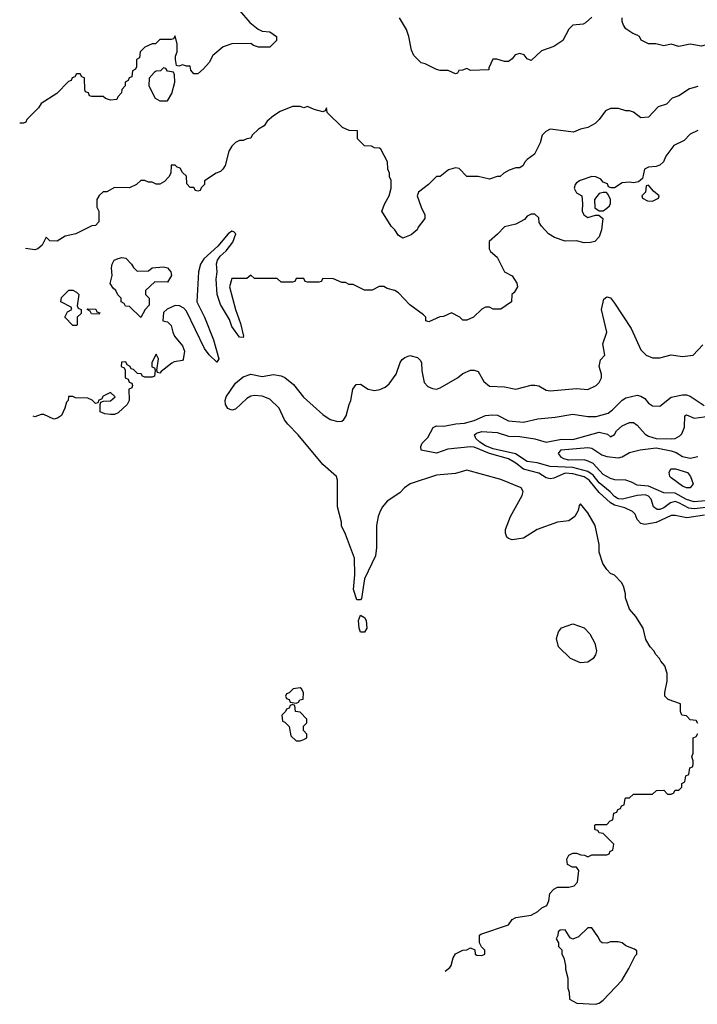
# Model space of a CAD drawing. Header units: inches. Extents: x 2348352 to 2479776, y 460422 to 613655.
# Tile 1 of 256: x 2375310 to 2378888, y 462845 to 468039. Entities that reach past the tile are written whole.
import ezdxf

# ---------------------------------------------------------------- set-up
doc = ezdxf.new("R2010")
doc.units = ezdxf.units.IN
doc.header["$MEASUREMENT"] = 0
doc.layers.add('C3476', color=7, linetype='Continuous')

msp = doc.modelspace()

# ---------------------------------------------------------------- linework, layer by layer
at = {"layer": 'C3476', "color": 4}
for points, elevation in [([(2376470, 468088), (2376525.2, 468025.2), (2376569.1, 467989.1), (2376590, 467979), (2376630, 467975.3), (2376666, 467950), (2376666, 467930), (2376630, 467894), (2376570, 467894), (2376543.6, 467903.6), (2376530, 467914), (2376430, 467912), (2376384, 467896), (2376328.9, 467851.1), (2376310, 467814), (2376280.4, 467779.6), (2376250, 467754), (2376230, 467754), (2376212.7, 467772.7), (2376210, 467794), (2376190, 467794), (2376170, 467802), (2376150, 467794), (2376138, 467798), (2376132, 467830), (2376132.7, 467847.3), (2376142, 467870), (2376142, 467910), (2376130, 467954), (2376122, 467938), (2376110, 467934), (2376050, 467934), (2376027.3, 467912.7), (2376010, 467912), (2375970, 467894), (2375946, 467870), (2375942, 467838), (2375926, 467830), (2375926, 467790), (2375922, 467778), (2375906, 467770), (2375902, 467738), (2375887.3, 467732.7), (2375882, 467718), (2375866, 467710), (2375866, 467690), (2375848.4, 467671.6), (2375847.3, 467652.7), (2375827.3, 467632.7), (2375822, 467618), (2375790, 467614), (2375763.6, 467623.6), (2375750, 467634), (2375690, 467634), (2375678, 467638), (2375672.7, 467652.7), (2375658, 467658), (2375654, 467670), (2375652.7, 467732.7), (2375638, 467738), (2375630, 467754), (2375610, 467754), (2375602, 467738), (2375587.3, 467732.7), (2375582, 467718), (2375567.3, 467712.7), (2375506, 467650), (2375423.1, 467596.9), (2375410, 467574), (2375347.3, 467512.7), (2375342, 467498), (2375330, 467494), (2375309.9, 467494)], 136), ([(2378330, 468052), (2378298, 468022), (2378284, 468016), (2378230, 468010.8), (2378209, 467990), (2378178, 467930), (2378130, 467898), (2378064.7, 467875.3), (2378010, 467824.7), (2377990, 467832), (2377974, 467854), (2377950, 467861), (2377925.2, 467854.8), (2377910, 467832), (2377890, 467818), (2377870, 467818), (2377828.4, 467831.6), (2377808.7, 467831.3), (2377786, 467786), (2377786, 467774), (2377690, 467772), (2377670, 467782), (2377647.3, 467772.7), (2377628.4, 467771.6), (2377622, 467758), (2377610, 467754), (2377571.3, 467771.3), (2377530, 467771.3), (2377510, 467776), (2377450, 467806), (2377430, 467811), (2377391, 467850), (2377378, 467878), (2377364.7, 467950), (2377351.6, 467988.4), (2377316, 468050)], 136), ([(2379248.7, 468050), (2379222, 468030), (2379170, 468014), (2379090, 468002.8), (2379069.4, 467990.6), (2379030, 467954), (2378948, 467910), (2378910, 467898.8), (2378850, 467911), (2378790, 467898), (2378750, 467911), (2378710, 467902), (2378668.9, 467911.1), (2378630, 467912), (2378591.6, 467931.6), (2378582, 467950), (2378570, 467958), (2378547.1, 467967.1), (2378510.9, 467990.9), (2378498, 468010), (2378491.3, 468030), (2378491, 468050)], 136), ([(2378890, 467687.3), (2378845.6, 467674.4), (2378790, 467638), (2378754.6, 467625.4), (2378725.6, 467594.4), (2378680.9, 467579.1), (2378630, 467524.7), (2378590, 467522), (2378550, 467551.3), (2378530, 467558), (2378510, 467558), (2378470.9, 467570.9), (2378430, 467570.8), (2378402, 467558), (2378370, 467512), (2378348.9, 467491.1), (2378310, 467471.3), (2378270, 467462), (2378234.6, 467445.4), (2378110, 467461), (2378088, 467450), (2378069.1, 467430.9), (2378058, 467390), (2378028, 467330), (2377990, 467302), (2377974.6, 467285.4), (2377968, 467270), (2377950, 467258), (2377930, 467258), (2377894.6, 467245.4), (2377866, 467230), (2377847.3, 467212.7), (2377830, 467212), (2377790, 467198), (2377730, 467211.3), (2377670, 467212), (2377630, 467254), (2377610, 467258), (2377573.6, 467246.4), (2377530, 467212), (2377510, 467212), (2377468, 467170), (2377415.3, 467130), (2377408.7, 467110), (2377429, 467050), (2377448.7, 467010), (2377448.7, 466990), (2377414.6, 466945.4), (2377408, 466930), (2377376, 466904), (2377333.6, 466886.4), (2377310, 466901), (2377290, 466931.3), (2377270.7, 466950.7), (2377222, 467030), (2377238, 467070), (2377261, 467110), (2377270.8, 467150), (2377271, 467191), (2377262, 467210), (2377262, 467230), (2377254, 467250), (2377252, 467290), (2377216.9, 467356.9), (2377210, 467362), (2377183.6, 467363.6), (2377167.3, 467372.7), (2377130, 467374), (2377094, 467410), (2377092.7, 467452.7), (2377050, 467454), (2377014, 467470), (2376934, 467550), (2376930, 467574), (2376922, 467558), (2376910, 467554), (2376865.4, 467565.4), (2376830, 467582), (2376810, 467574), (2376790, 467582), (2376750, 467582), (2376684.7, 467555.3), (2376650, 467532), (2376616.4, 467503.6), (2376600.4, 467479.6), (2376570, 467462), (2376538, 467430), (2376530, 467414), (2376508.4, 467411.6), (2376490, 467402), (2376470, 467402), (2376448.9, 467391.1), (2376430, 467372), (2376414.6, 467345.4), (2376394, 467270), (2376382, 467250), (2376370, 467238), (2376348, 467230), (2376286, 467190), (2376286, 467170), (2376267.3, 467152.7), (2376262, 467138), (2376250, 467134), (2376238, 467138), (2376230, 467154), (2376210, 467154), (2376192.7, 467172.7), (2376190, 467214), (2376170, 467234), (2376156.9, 467256.9), (2376142, 467262), (2376131.6, 467271.6), (2376110, 467272), (2376108, 467230), (2376098, 467210), (2376074.6, 467185.4), (2376050, 467172), (2376030, 467172), (2376010, 467182), (2375990, 467182), (2375971.1, 467191.1), (2375950, 467191.3), (2375926, 467170), (2375890, 467152), (2375810, 467154), (2375770, 467132), (2375750, 467132), (2375728.9, 467111.1), (2375718, 467090), (2375718, 467050), (2375728, 467030), (2375727.3, 466972.7), (2375710, 466954), (2375690, 466952), (2375606, 466910), (2375550, 466898), (2375508.4, 466871.6), (2375470, 466872), (2375450, 466892), (2375428, 466850), (2375406, 466830), (2375390, 466826), (2375340.6, 466831.9)], 132), ([(2378890, 467454), (2378850, 467434.8), (2378818.6, 467401.4), (2378764.1, 467375.9), (2378721.5, 467318.5), (2378709, 467290), (2378690, 467271), (2378670, 467264), (2378630, 467261), (2378609.3, 467250.7), (2378598, 467202), (2378576.4, 467183.6), (2378550, 467178), (2378530, 467182), (2378490, 467178), (2378450, 467152), (2378432.7, 467152.7), (2378418, 467158), (2378412.7, 467172.7), (2378390, 467182), (2378378, 467198), (2378351.1, 467211.1), (2378330, 467211.3), (2378269.4, 467190.6), (2378250, 467178), (2378242, 467170), (2378238, 467150), (2378250, 467126), (2378278, 467110), (2378282, 467070), (2378279, 467030), (2378289.1, 467009.1), (2378310, 466995.3), (2378350, 467008.7), (2378368.4, 467008.4), (2378388, 466990), (2378382, 466930), (2378370, 466894), (2378346, 466870), (2378323.6, 466863.6), (2378290, 466862), (2378250, 466872), (2378190, 466871.3), (2378134, 466890), (2378102, 466910), (2378064.7, 466950), (2378052, 466970), (2378050, 466994), (2378030, 467014), (2378010, 467014), (2377990, 467002), (2377975.5, 466984.5), (2377930, 466961), (2377870, 466946), (2377832.9, 466907.1), (2377788.7, 466870), (2377788, 466830), (2377796.4, 466816.4), (2377830, 466786), (2377868.9, 466708.9), (2377910, 466688), (2377935.3, 466650), (2377938, 466630), (2377920.4, 466599.6), (2377908, 466590), (2377906, 466550), (2377850, 466512), (2377810, 466512), (2377790, 466522), (2377770, 466522), (2377750, 466512), (2377706, 466470), (2377670, 466454), (2377650, 466454), (2377634, 466470), (2377590, 466492), (2377547.3, 466472.7), (2377528.4, 466471.6), (2377470, 466444.7), (2377454, 466450), (2377454, 466470), (2377442, 466482), (2377370, 466534.8), (2377310, 466598), (2377290, 466611.3), (2377250, 466622), (2377231.6, 466631.6), (2377208.4, 466631.6), (2377170, 466612), (2377130, 466612), (2377070, 466642), (2377050, 466642), (2377030, 466652), (2377010, 466652), (2376967.3, 466672.7), (2376910, 466674), (2376902, 466658), (2376890, 466654), (2376830, 466654), (2376818, 466658), (2376810, 466674), (2376770, 466674), (2376762, 466658), (2376750, 466654), (2376690, 466654), (2376670, 466674), (2376550, 466674), (2376530, 466692), (2376510, 466674), (2376430, 466674), (2376418, 466630), (2376449.6, 466509.6), (2376476.6, 466436.6), (2376492.3, 466370), (2376490, 466362), (2376470, 466364), (2376430, 466420.7), (2376416.9, 466456.9), (2376370, 466537.3), (2376352.4, 466590), (2376347.4, 466670), (2376352.7, 466710), (2376349, 466751), (2376354.9, 466770), (2376368.8, 466791.2), (2376399.9, 466820.1), (2376434.9, 466865.1), (2376450.4, 466910), (2376440.7, 466920.7), (2376430, 466923.8), (2376409.8, 466910.2), (2376356.3, 466843.7), (2376282.2, 466777.8), (2376265.1, 466750), (2376254.7, 466710), (2376245.6, 466550), (2376285.1, 466470), (2376332.6, 466350), (2376362, 466250), (2376350, 466232), (2376310, 466271.3), (2376285.2, 466305.2), (2376190, 466502), (2376176.9, 466516.9), (2376154, 466530), (2376130, 466531.3), (2376088.4, 466511.6), (2376070, 466494), (2376066, 466450), (2376090, 466446), (2376110, 466426), (2376118, 466390), (2376128, 466370), (2376170, 466318), (2376179.3, 466290), (2376173.2, 466246.8), (2376170, 466242), (2376125.2, 466234.8), (2376112.5, 466227.5), (2376056.4, 466183.6), (2376050, 466174), (2376038, 466178), (2376034, 466190), (2376042, 466250), (2376030, 466274), (2376008, 466230), (2376008, 466208), (2376022, 466202), (2376026, 466190), (2376022, 466158), (2376010, 466154), (2375970, 466154), (2375958, 466158), (2375951.6, 466171.6), (2375932.7, 466172.7), (2375910, 466194), (2375898, 466198), (2375894, 466210), (2375878, 466218), (2375870, 466234), (2375847.3, 466232.7), (2375846, 466210), (2375862, 466202), (2375866, 466190), (2375866, 466150), (2375882, 466142), (2375887.3, 466127.3), (2375902, 466122), (2375906, 466110), (2375902, 466098), (2375886, 466090), (2375888, 466030), (2375878, 466010), (2375830, 465964.7), (2375810, 465956), (2375790, 465956), (2375759.6, 465959.6), (2375734, 465970), (2375734, 466010), (2375738, 466022), (2375752.7, 466027.3), (2375790, 466028), (2375814, 466050), (2375790, 466072), (2375750, 466054), (2375742, 466038), (2375727.3, 466032.7), (2375722, 466018), (2375710, 466014), (2375692, 466032), (2375670, 466042), (2375604.7, 466044.7), (2375590, 466052), (2375568, 466052), (2375566, 466030), (2375558, 466022), (2375548.7, 465990), (2375530, 465952), (2375510, 465938), (2375490, 465932), (2375436.9, 465956.9), (2375423.1, 465956.9), (2375390, 465944.7), (2375381.5, 465948.5)], 128), ([(2378890, 464326), (2378882, 464342), (2378850, 464346), (2378830, 464366), (2378806, 464370), (2378798, 464390), (2378798, 464430), (2378733.6, 464453.6), (2378715.3, 464470), (2378715.3, 464490), (2378728, 464550), (2378728, 464590), (2378715.3, 464630), (2378694.6, 464654.6), (2378688, 464670), (2378668, 464690), (2378658, 464710), (2378638, 464730), (2378615.3, 464770), (2378602, 464830), (2378562, 464890), (2378528.7, 464930), (2378508.7, 464990), (2378508.7, 465010), (2378498, 465050), (2378488, 465070), (2378450, 465108), (2378430, 465118), (2378410, 465138), (2378388.7, 465170), (2378369, 465230), (2378368.7, 465270), (2378348.7, 465370), (2378310, 465438), (2378270, 465486), (2378263.6, 465476.4), (2378258, 465450), (2378241, 465419), (2378210, 465395.3), (2378150, 465389), (2378042, 465350), (2377970, 465304), (2377910, 465295.3), (2377890, 465302), (2377882, 465310), (2377875.3, 465330), (2377875.3, 465350), (2377902, 465418), (2377962, 465530), (2377968, 465550), (2377958, 465570), (2377850, 465613.2), (2377670, 465662), (2377610, 465645.2), (2377510, 465636.3), (2377371.3, 465590), (2377341, 465570), (2377316.3, 465543.7), (2377250, 465499), (2377226, 465470), (2377213.7, 465446.3), (2377202.5, 465417.5), (2377194, 465370), (2377194.4, 465254.4), (2377188, 465210), (2377130.5, 465090), (2377114.4, 464985.6), (2377110, 464978), (2377090, 464978), (2377072.9, 465032.9), (2377079.5, 465110), (2377078, 465198), (2377030, 465326), (2377008.9, 465368.9), (2377008.4, 465388.4), (2376988.7, 465470), (2376988.7, 465610), (2376982, 465630), (2376910, 465693.2), (2376779.6, 465850), (2376725.1, 465905.1), (2376708, 465928), (2376679.5, 465990), (2376630, 466037.6), (2376590, 466053.3), (2376550, 466056.9), (2376530, 466053.3), (2376510, 466041.6), (2376450, 465985.1), (2376430, 465979.7), (2376408.5, 465988.5), (2376395.8, 466010), (2376394, 466030), (2376400.5, 466050), (2376450, 466122), (2376490, 466154.9), (2376530, 466168.7), (2376590, 466157), (2376650, 466166.7), (2376690, 466160.3), (2376710, 466152.4), (2376755.1, 466115.1), (2376807.9, 466047.9), (2376910, 465956.3), (2376950, 465930.8), (2376990, 465918.8), (2377010, 465921), (2377022, 465930), (2377034, 465950), (2377049, 466010), (2377059, 466030), (2377069, 466090), (2377086, 466114), (2377110, 466116), (2377150.5, 466090.5), (2377183.4, 466083.4), (2377211.6, 466088.4), (2377239.6, 466100.4), (2377261.2, 466118.8), (2377297.2, 466170), (2377319.3, 466230), (2377330, 466246), (2377342.5, 466257.5), (2377370, 466267.3), (2377410, 466257.3), (2377423.8, 466243.8), (2377430.6, 466230), (2377433.4, 466186.6), (2377445.3, 466125.3), (2377464.1, 466104.1), (2377490, 466093.4), (2377510, 466090.6), (2377530, 466098), (2377621.2, 466150), (2377650, 466173.4), (2377689.6, 466190.4), (2377710, 466190.7), (2377730, 466182.8), (2377760.5, 466130), (2377790, 466106.4), (2377870, 466103), (2377930, 466090.6), (2378010, 466110.6), (2378030, 466110.6), (2378050, 466107.7), (2378090, 466085.5), (2378110, 466080.7), (2378250, 466093.4), (2378310, 466088), (2378354, 466110), (2378370, 466126), (2378381.2, 466150), (2378381.2, 466170), (2378369.2, 466210), (2378376, 466244), (2378399, 466270), (2378389.2, 466330), (2378409, 466390), (2378381.2, 466510), (2378394.6, 466565.4), (2378410, 466578), (2378430, 466571.3), (2378450, 466544.7), (2378538.8, 466410), (2378590, 466298), (2378618, 466270), (2378650, 466256), (2378690, 466256), (2378750, 466271), (2378810, 466262.8), (2378866, 466270), (2378916.4, 466323.6)], 124), ([(2378925.7, 465425.7), (2378831.6, 465411.6), (2378770, 465424.5), (2378750, 465422.9), (2378670, 465387), (2378610, 465376), (2378590, 465381.2), (2378570, 465402), (2378559, 465430), (2378545.1, 465445.1), (2378504.5, 465464.5), (2378450, 465478), (2378430, 465489.8), (2378370, 465544.7), (2378316.4, 465610), (2378290, 465627.3), (2378230, 465643.7), (2378190, 465646.8), (2378130, 465620.4), (2378110, 465616.4), (2378090, 465623.1), (2378050, 465647.6), (2377970, 465667.9), (2377930, 465699.2), (2377890, 465722.4), (2377790, 465751.4), (2377710, 465784.2), (2377690, 465786.2), (2377570, 465773.6), (2377510, 465752.3), (2377429.1, 465769.1), (2377428.4, 465788.4), (2377434.6, 465805.4), (2377464.1, 465835.9), (2377492.9, 465887.1), (2377510, 465896), (2377550, 465894.8), (2377612.3, 465907.7), (2377658, 465910), (2377710, 465924.9), (2377769.5, 465950.5), (2377804.8, 465955.2), (2377832.3, 465952.3), (2377890, 465922.8), (2377970, 465915.5), (2378045.7, 465934.3), (2378137.4, 465942.6), (2378230, 465957.6), (2378310, 465945.7), (2378354.1, 465945.8), (2378416.4, 465963.6), (2378439.8, 465980.3), (2378490, 466032.4), (2378510, 466043.8), (2378570, 466059.1), (2378590, 466053.4), (2378610, 466040.7), (2378630, 466016), (2378650, 466002), (2378690, 466001), (2378750, 466047.7), (2378810, 466060.5), (2378830, 466060.5), (2378850, 466052.7), (2378923.4, 466003.4)], 116), ([(2378933.9, 465466.1), (2378870, 465458.5), (2378842.6, 465462.6), (2378790, 465490.8), (2378770, 465496.8), (2378745.5, 465490), (2378710, 465464.4), (2378690, 465455.8), (2378675.6, 465455.6), (2378656.2, 465470), (2378643.6, 465510), (2378630, 465525.1), (2378611.9, 465531.9), (2378570, 465528.3), (2378492, 465510), (2378470, 465511.6), (2378450, 465523), (2378428, 465548), (2378370, 465595.8), (2378337.1, 465637.1), (2378310, 465655.6), (2378230, 465676.8), (2378110, 465682), (2378041.7, 465701.7), (2377990, 465708.4), (2377928.2, 465748.2), (2377810, 465775.8), (2377770, 465790.7), (2377738.5, 465810), (2377717.4, 465830), (2377711.8, 465850), (2377721.6, 465858.4), (2377750, 465867.1), (2377830, 465862.3), (2377890, 465843), (2377950, 465840.6), (2378030, 465828.4), (2378090, 465810.3), (2378170, 465825.5), (2378230, 465824.9), (2378370, 465864), (2378413, 465853), (2378430, 465838), (2378450, 465851.3), (2378461.2, 465870), (2378490, 465897.3), (2378530, 465914), (2378550, 465914.8), (2378570, 465900.7), (2378612.8, 465852.8), (2378630, 465842), (2378670, 465830.3), (2378751.5, 465828.5), (2378770, 465830.7), (2378795.6, 465844.4), (2378805.1, 465854.9), (2378819.5, 465890), (2378822, 465950), (2378830, 465954.8), (2378870, 465938), (2378950, 465947.1)], 112), ([(2378930, 465500.3), (2378870, 465495.6), (2378830, 465508.7), (2378770, 465540.9), (2378710, 465542.9), (2378630, 465578), (2378570, 465583.6), (2378540.1, 465600.1), (2378510, 465609.7), (2378452.3, 465612.2), (2378430, 465618.3), (2378390, 465640.5), (2378337.1, 465697.1), (2378311, 465711), (2378290, 465717.4), (2378210, 465715.6), (2378182.2, 465722.2), (2378169.7, 465730), (2378154, 465750), (2378169.2, 465770), (2378310, 465782.6), (2378330, 465779.5), (2378383.2, 465743.2), (2378410, 465735.6), (2378471.5, 465728.5), (2378490, 465733.4), (2378530, 465756.3), (2378586, 465770), (2378670, 465781.1), (2378750, 465764.9), (2378775.9, 465755.9), (2378810, 465735.5), (2378850, 465726), (2378890, 465735.5)], 108), ([(2377556, 463020.5), (2377580.4, 463039.6), (2377588, 463050), (2377598, 463090), (2377610, 463111.3), (2377648.9, 463131.1), (2377670, 463132), (2377690, 463142), (2377712.7, 463132.7), (2377714, 463110), (2377723.6, 463103.6), (2377750, 463102), (2377766, 463110), (2377766, 463130), (2377747.3, 463147.3), (2377738, 463170), (2377738, 463210), (2377744.7, 463215.3), (2377890, 463264.7), (2377910, 463292), (2377930, 463302), (2378010, 463316), (2378045.6, 463334.4), (2378066.3, 463353.7), (2378093.2, 463366.8), (2378104, 463390), (2378108.7, 463430), (2378130, 463452), (2378150, 463462), (2378210, 463462), (2378238, 463470), (2378255.3, 463490), (2378262, 463550), (2378250, 463568), (2378228.4, 463568.4), (2378202, 463582), (2378198, 463610), (2378210, 463632), (2378230, 463642), (2378250, 463642), (2378272.7, 463632.7), (2378292, 463632), (2378310, 463622), (2378330, 463634), (2378410, 463634), (2378422, 463638), (2378427.3, 463652.7), (2378442, 463658), (2378446, 463690), (2378390, 463746), (2378368.7, 463748.7), (2378362, 463762), (2378350, 463766), (2378346, 463770), (2378346, 463790), (2378350, 463794), (2378410, 463794), (2378427.3, 463812.7), (2378442, 463818), (2378447.3, 463852.7), (2378462, 463858), (2378467.3, 463872.7), (2378482, 463878), (2378487.3, 463892.7), (2378502, 463898), (2378506, 463930), (2378510, 463934), (2378530, 463934), (2378550, 463954), (2378650, 463954), (2378672.7, 463972.7), (2378710, 463974), (2378730, 463954), (2378750, 463954), (2378762, 463958), (2378770, 463974), (2378790, 463974), (2378806, 463990), (2378806, 464010), (2378822, 464018), (2378826, 464050), (2378842, 464058), (2378847.3, 464092.7), (2378862, 464098), (2378866, 464110), (2378866, 464130), (2378858, 464150), (2378866, 464170), (2378866, 464250), (2378882, 464258), (2378890, 464274)], 124)]:
    msp.add_lwpolyline(points, dxfattribs=dict(at, elevation=elevation))
for points, elevation in [([(2376070, 467786), (2376054, 467770), (2376030, 467768), (2376019.6, 467760.4), (2375994, 467730), (2375992, 467690), (2376025.4, 467625.4), (2376050, 467612), (2376090, 467612), (2376114, 467650), (2376128.7, 467710), (2376128, 467748), (2376122, 467762), (2376090, 467768), (2376082, 467782)], 136), ([(2378630, 467166), (2378618, 467162), (2378614, 467130), (2378594, 467110), (2378598, 467098), (2378623.6, 467083.6), (2378650, 467082), (2378682, 467098), (2378686, 467110), (2378655.3, 467135.3)], 128), ([(2378390, 467128), (2378370, 467122), (2378344.7, 467090), (2378346.4, 467046.4), (2378370, 467031.3), (2378390, 467031.3), (2378410, 467044.7), (2378423.1, 467056.9), (2378428.7, 467070), (2378428.7, 467090), (2378416.4, 467116.4), (2378407.3, 467127.3)], 128), ([(2375930, 466712), (2375990, 466714), (2376009.1, 466730.9), (2376070, 466736.3), (2376090, 466730.7), (2376107.3, 466710), (2376110.6, 466689.4), (2376090, 466655.3), (2376023.6, 466656.4), (2375974, 466610), (2375974, 466590), (2375994, 466570), (2375992.7, 466532.7), (2375972, 466510), (2375950, 466468), (2375890, 466526), (2375868.4, 466528.4), (2375862, 466542), (2375846, 466550), (2375846, 466570), (2375828, 466588), (2375818, 466610), (2375803.1, 466623.1), (2375788.4, 466648.4), (2375799, 466690), (2375794, 466730), (2375797.6, 466750), (2375809.6, 466770), (2375830, 466780.3), (2375850, 466784.9), (2375870, 466780.4), (2375900.7, 466750), (2375910, 466731.3)], 128), ([(2375590, 466426), (2375548, 466470), (2375562, 466498), (2375586, 466510), (2375582, 466522), (2375528, 466550), (2375530, 466574), (2375570, 466612), (2375590, 466612), (2375610, 466602), (2375622, 466590), (2375614, 466530), (2375618, 466518), (2375634, 466510), (2375634, 466490), (2375614, 466470), (2375614, 466430), (2375610, 466426)], 128), ([(2375730, 466486), (2375688.4, 466488.4), (2375682, 466502), (2375666, 466510), (2375670, 466514), (2375711.6, 466511.6), (2375718, 466498), (2375732.7, 466492.7)], 128), ([(2378850, 465569.5), (2378830, 465569.6), (2378810, 465578), (2378750, 465622), (2378742, 465630), (2378739, 465650), (2378748, 465670), (2378772, 465670), (2378836, 465650), (2378851, 465630), (2378866, 465590)], 104), ([(2377130, 464808), (2377110, 464808.7), (2377102, 464830), (2377099.3, 464870), (2377110, 464898), (2377130, 464884.7), (2377138.8, 464870), (2377142.8, 464830)], 124), ([(2378270, 464646), (2378218, 464670), (2378155.3, 464730), (2378144.7, 464775.3), (2378155.3, 464810), (2378170, 464831.3), (2378230, 464851.3), (2378290, 464831.3), (2378319.8, 464799.8), (2378346, 464750), (2378354.8, 464710), (2378350.7, 464689.3), (2378338, 464670), (2378310, 464649.2)], 124), ([(2376790, 464515.3), (2376754, 464510), (2376732.7, 464487.3), (2376718, 464482), (2376714, 464470), (2376718, 464458), (2376732.7, 464452.7), (2376738, 464438), (2376770, 464434), (2376782, 464438), (2376788.4, 464451.6), (2376806, 464454), (2376808, 464490), (2376798, 464510)], 128), ([(2376750, 464426), (2376738, 464422), (2376732.7, 464407.3), (2376718, 464402), (2376714, 464390), (2376694, 464370), (2376698, 464338), (2376710, 464334), (2376732, 464310), (2376742, 464262), (2376770, 464234), (2376790, 464234), (2376810, 464242), (2376826, 464250), (2376826, 464270), (2376808, 464290), (2376808.4, 464311.6), (2376826, 464330), (2376826, 464350), (2376790, 464386), (2376766, 464390), (2376762, 464422)], 128), ([(2378330, 463248), (2378310, 463248), (2378259.8, 463200.2), (2378230, 463188), (2378216.4, 463196.4), (2378190, 463238), (2378163.6, 463236.4), (2378152.7, 463227.3), (2378151.6, 463208.4), (2378142, 463190), (2378154, 463170), (2378154, 463150), (2378171.6, 463131.6), (2378172, 463110), (2378182, 463090), (2378192, 463050), (2378192, 463030), (2378203.6, 462983.6), (2378204.7, 462930), (2378211.6, 462908.4), (2378212.7, 462872.7), (2378251.6, 462851.6), (2378350, 462844.9), (2378370, 462851), (2378390, 462866), (2378488.7, 462970), (2378526.3, 463033.7), (2378559, 463101), (2378568, 463110), (2378567.3, 463127.3), (2378556.4, 463136.4), (2378510, 463154), (2378490, 463168.7), (2378470, 463174), (2378430, 463175.3), (2378410, 463168), (2378386, 463170), (2378376.4, 463176.4), (2378363.1, 463203.1)], 124)]:
    msp.add_lwpolyline(points, close=True, dxfattribs=dict(at, elevation=elevation))

doc.saveas('drawing.dxf')
